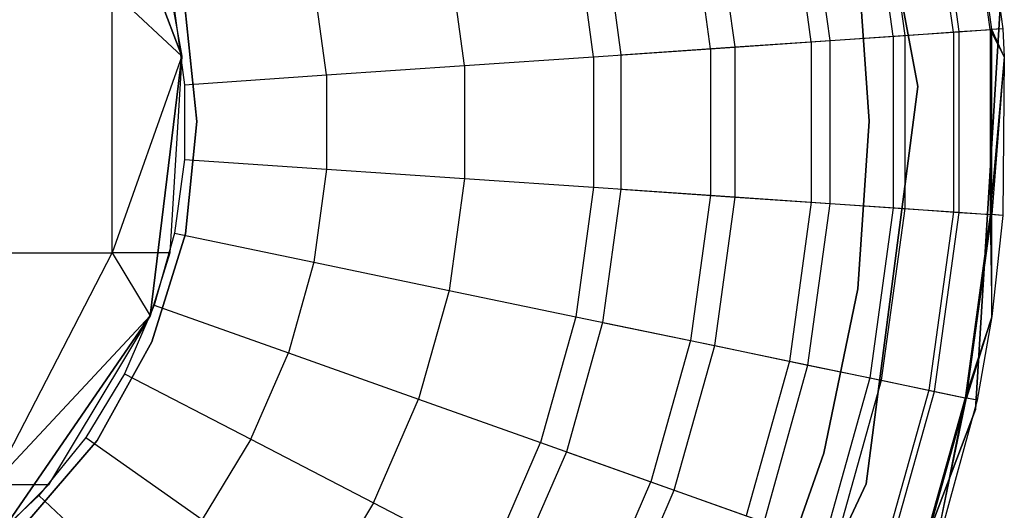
# Model space of a CAD drawing. Extents: x -28.1 to 0, y 0 to 28.1.
# Tile 136 of 215: x -0.355 to 0, y 13.935 to 14.111. Entities that reach past the tile are written whole.
import ezdxf

# ---------------------------------------------------------------- set-up
doc = ezdxf.new("R2010")
doc.units = 0
doc.header["$MEASUREMENT"] = 0
doc.layers.get('0').update_dxf_attribs({"color": 13, "linetype": 'CONTINUOUS'})

# ---------------------------------------------------------------- blocks, each defined once
blk = doc.blocks.new('ORTO_VIII_Z_ZAROWKA_OKAPO0')
at = {"color": 0}
for p, q in [((28.35241, 14.49016, 10.00781), (28.37889, 14.34849, 10.00781)), ((28.37889, 14.34849, 3.3149), (28.35241, 14.49016, 3.3149)), ((28.37889, 14.34849, 3.3149), (28.35241, 14.49016, 3.3149)), ((28.35241, 14.49016, 10.00781), (28.37889, 14.34849, 10.00781)), ((28.11385, 14.35948, 7.64954), (28.08044, 14.44758, 7.64954)), ((28.08044, 14.44758, 7.64954), (28.11385, 14.35948, 2.13773)), ((28.08044, 14.44758, 7.64954), (28.11385, 14.35948, 2.13773)), ((28.11385, 14.35948, 7.64954), (28.08044, 14.44758, 7.64954)), ((28.40494, 14.36903, 12.03365), (28.39587, 14.43497, 12.03365)), ((28.40494, 14.36903, 12.03365), (28.39587, 14.43497, 12.03365)), ((28.40548, 14.36907, 10.32419), (28.39641, 14.43508, 10.32419)), ((28.40548, 14.36907, 10.32419), (28.39641, 14.43508, 10.32419)), ((28.40027, 14.43588, 10.40345), (28.40941, 14.36934, 10.40345)), ((28.40027, 14.43588, 11.98237), (28.40941, 14.36934, 11.98237)), ((28.40027, 14.43588, 10.40345), (28.40941, 14.36934, 10.40345)), ((28.40027, 14.43588, 11.98237), (28.40941, 14.36934, 11.98237)), ((28.39165, 14.36813, 12.08336), (28.38283, 14.43226, 12.08336)), ((28.39165, 14.36813, 12.08336), (28.38283, 14.43226, 12.08336)), ((28.39373, 14.36827, 10.24572), (28.38488, 14.43268, 10.24572)), ((28.39373, 14.36827, 10.24572), (28.38488, 14.43268, 10.24572)), ((28.36995, 14.36664, 12.13001), (28.36153, 14.42783, 12.13001)), ((28.36995, 14.36664, 12.13001), (28.36153, 14.42783, 12.13001)), ((28.37427, 14.36694, 10.16879), (28.36578, 14.42872, 10.16879)), ((28.37427, 14.36694, 10.16879), (28.36578, 14.42872, 10.16879)), ((28.3473, 14.36509, 10.09418), (28.33931, 14.42321, 10.09418)), ((28.3473, 14.36509, 10.09418), (28.33931, 14.42321, 10.09418)), ((28.34049, 14.36463, 12.17217), (28.33263, 14.42183, 12.17217)), ((28.34049, 14.36463, 12.17217), (28.33263, 14.42183, 12.17217)), ((28.31307, 14.36275, 10.02262), (28.30572, 14.41623, 10.02262)), ((28.31307, 14.36275, 10.02262), (28.30572, 14.41623, 10.02262)), ((28.30418, 14.36214, 12.20857), (28.297, 14.41442, 12.20857)), ((28.30418, 14.36214, 12.20857), (28.297, 14.41442, 12.20857)), ((28.26212, 14.35926, 12.23809), (28.25572, 14.40584, 12.23809)), ((28.26212, 14.35926, 12.23809), (28.25572, 14.40584, 12.23809)), ((28.26535, 14.40785, 9.95481), (28.27194, 14.35994, 9.95481)), ((28.26535, 14.40785, 9.95481), (28.27194, 14.35994, 9.95481)), ((28.21558, 14.35608, 12.25984), (28.21004, 14.39635, 12.25984)), ((28.21558, 14.35608, 12.25984), (28.21004, 14.39635, 12.25984)), ((28.36135, 14.33603, 3.47238), (28.35718, 14.39634, 3.47238)), ((28.35718, 14.39634, 3.43301), (28.36135, 14.33603, 3.43301)), ((28.36135, 14.33603, 3.47238), (28.35718, 14.39634, 3.47238)), ((28.35718, 14.39634, 3.43301), (28.36135, 14.33603, 3.43301)), ((28.16598, 14.35269, 12.27316), (28.16137, 14.38624, 12.27316)), ((28.16598, 14.35269, 12.27316), (28.16137, 14.38624, 12.27316)), ((28.08872, 14.38286, 1.89944), (28.11385, 14.35948, 2.13773)), ((28.08872, 14.28865, 1.89944), (28.08872, 14.38286, 1.89944)), ((28.08872, 14.38286, 1.89944), (28.11385, 14.35948, 2.13773)), ((28.08872, 14.28865, 1.89944), (28.08872, 14.38286, 1.89944)), ((28.10956, 14.38286, 2.13773), (28.11385, 14.35948, 2.13773)), ((28.10956, 14.38286, 2.13773), (28.11385, 14.35948, 2.13773)), ((28.39957, 14.23235, 10.00781), (28.40868, 14.37876, 10.00781)), ((28.40868, 14.37876, 3.3149), (28.39957, 14.23235, 3.3149)), ((28.39957, 14.23235, 10.00781), (28.40868, 14.37876, 10.00781)), ((28.40868, 14.37876, 3.3149), (28.39957, 14.23235, 3.3149)), ((28.11117, 14.37581, 12.27765), (28.11482, 14.34919, 12.27765)), ((28.11117, 14.37581, 12.27765), (28.11482, 14.34919, 12.27765)), ((28.11509, 14.3763, 3.47238), (28.11922, 14.33588, 3.47238)), ((28.11922, 14.33588, 3.43301), (28.11509, 14.3763, 3.43301)), ((28.11922, 14.33588, 3.43301), (28.11509, 14.3763, 3.43301)), ((28.11509, 14.3763, 3.47238), (28.11922, 14.33588, 3.47238)), ((28.34049, 14.36463, 12.17217), (28.36995, 14.36664, 12.13001)), ((28.34049, 14.36463, 12.17217), (28.36995, 14.36664, 12.13001)), ((28.3473, 14.36509, 10.09418), (28.37427, 14.36694, 10.16879)), ((28.3473, 14.36509, 10.09418), (28.37427, 14.36694, 10.16879)), ((28.36995, 14.36664, 12.13001), (28.39165, 14.36813, 12.08336)), ((28.36995, 14.36664, 12.13001), (28.39165, 14.36813, 12.08336)), ((28.36995, 14.36664, 12.13001), (28.36995, 14.30487, 12.13001)), ((28.36995, 14.36664, 12.13001), (28.36995, 14.30487, 12.13001)), ((28.37427, 14.36694, 10.16879), (28.39373, 14.36827, 10.24572)), ((28.37427, 14.36694, 10.16879), (28.39373, 14.36827, 10.24572)), ((28.37427, 14.30458, 10.16879), (28.37427, 14.36694, 10.16879)), ((28.37427, 14.30458, 10.16879), (28.37427, 14.36694, 10.16879)), ((28.39165, 14.36813, 12.08336), (28.40494, 14.36903, 12.03365)), ((28.39165, 14.36813, 12.08336), (28.40494, 14.36903, 12.03365)), ((28.39165, 14.36813, 12.08336), (28.39165, 14.30339, 12.08336)), ((28.39165, 14.36813, 12.08336), (28.39165, 14.30339, 12.08336)), ((28.39373, 14.36827, 10.24572), (28.40548, 14.36907, 10.32419)), ((28.39373, 14.36827, 10.24572), (28.40548, 14.36907, 10.32419)), ((28.39373, 14.30325, 10.24572), (28.39373, 14.36827, 10.24572)), ((28.39373, 14.30325, 10.24572), (28.39373, 14.36827, 10.24572)), ((28.40941, 14.36934, 11.98237), (28.40494, 14.36903, 12.03365)), ((28.40941, 14.36934, 11.98237), (28.40494, 14.36903, 12.03365)), ((28.40494, 14.36903, 12.03365), (28.41, 14.35917, 11.98237)), ((28.40494, 14.36903, 12.03365), (28.41, 14.35917, 11.98237)), ((28.40494, 14.36903, 12.03365), (28.40494, 14.30248, 12.03365)), ((28.40494, 14.36903, 12.03365), (28.40494, 14.30248, 12.03365)), ((28.40941, 14.36934, 10.40345), (28.40548, 14.36907, 10.32419)), ((28.40941, 14.36934, 10.40345), (28.40548, 14.36907, 10.32419)), ((28.41, 14.35917, 10.40345), (28.40548, 14.36907, 10.32419)), ((28.41, 14.35917, 10.40345), (28.40548, 14.36907, 10.32419)), ((28.40548, 14.30244, 10.32419), (28.40548, 14.36907, 10.32419)), ((28.40548, 14.30244, 10.32419), (28.40548, 14.36907, 10.32419)), ((28.40941, 14.36934, 10.40345), (28.41, 14.35917, 10.40345)), ((28.40941, 14.36934, 11.98237), (28.40941, 14.36934, 10.40345)), ((28.40941, 14.36934, 11.98237), (28.40941, 14.36934, 10.40345)), ((28.40941, 14.36934, 11.98237), (28.41, 14.35917, 11.98237)), ((28.40941, 14.36934, 10.40345), (28.41, 14.35917, 10.40345)), ((28.40941, 14.36934, 11.98237), (28.41, 14.35917, 11.98237)), ((28.30418, 14.36214, 12.20857), (28.34049, 14.36463, 12.17217)), ((28.30418, 14.36214, 12.20857), (28.34049, 14.36463, 12.17217)), ((28.31307, 14.36275, 10.02262), (28.3473, 14.36509, 10.09418)), ((28.31307, 14.36275, 10.02262), (28.3473, 14.36509, 10.09418)), ((28.34049, 14.36463, 12.17217), (28.34049, 14.30689, 12.17217)), ((28.34049, 14.36463, 12.17217), (28.34049, 14.30689, 12.17217)), ((28.3473, 14.30642, 10.09418), (28.3473, 14.36509, 10.09418)), ((28.3473, 14.30642, 10.09418), (28.3473, 14.36509, 10.09418)), ((28.11385, 14.35948, 2.13773), (28.08872, 14.28865, 1.89944)), ((28.11385, 14.35948, 2.13773), (28.08872, 14.28865, 1.89944)), ((28.10249, 14.26595, 7.64954), (28.11385, 14.35948, 7.64954)), ((28.11385, 14.35948, 7.64954), (28.10249, 14.26595, 2.13773)), ((28.11385, 14.35948, 7.64954), (28.10249, 14.26595, 2.13773)), ((28.10249, 14.26595, 7.64954), (28.11385, 14.35948, 7.64954)), ((28.11385, 14.35948, 2.13773), (28.10956, 14.28865, 2.13773)), ((28.11385, 14.35948, 7.64954), (28.10956, 14.28865, 2.13773)), ((28.11385, 14.35948, 2.13773), (28.10956, 14.28865, 2.13773)), ((28.11385, 14.35948, 7.64954), (28.10956, 14.28865, 2.13773)), ((28.11385, 14.35948, 7.64954), (28.11385, 14.35948, 2.13773)), ((28.11385, 14.35948, 7.64954), (28.11385, 14.35948, 2.13773)), ((28.26212, 14.35926, 12.23809), (28.30418, 14.36214, 12.20857)), ((28.26212, 14.35926, 12.23809), (28.30418, 14.36214, 12.20857)), ((28.27194, 14.35994, 9.95481), (28.31307, 14.36275, 10.02262)), ((28.27194, 14.35994, 9.95481), (28.31307, 14.36275, 10.02262)), ((28.27194, 14.35994, 9.95481), (28.27194, 14.31158, 9.95481)), ((28.27194, 14.35994, 9.95481), (28.27194, 14.31158, 9.95481)), ((28.30418, 14.36214, 12.20857), (28.30418, 14.30937, 12.20857)), ((28.30418, 14.36214, 12.20857), (28.30418, 14.30937, 12.20857)), ((28.31307, 14.30876, 10.02262), (28.31307, 14.36275, 10.02262)), ((28.31307, 14.30876, 10.02262), (28.31307, 14.36275, 10.02262)), ((28.16598, 14.35269, 12.27316), (28.21558, 14.35608, 12.25984)), ((28.16598, 14.35269, 12.27316), (28.21558, 14.35608, 12.25984)), ((28.21558, 14.35608, 12.25984), (28.26212, 14.35926, 12.23809)), ((28.21558, 14.35608, 12.25984), (28.26212, 14.35926, 12.23809)), ((28.21558, 14.35608, 12.25984), (28.21558, 14.31543, 12.25984)), ((28.21558, 14.35608, 12.25984), (28.21558, 14.31543, 12.25984)), ((28.26212, 14.35926, 12.23809), (28.26212, 14.31225, 12.23809)), ((28.26212, 14.35926, 12.23809), (28.26212, 14.31225, 12.23809)), ((28.41, 14.35917, 11.98237), (28.40494, 14.30248, 12.03365)), ((28.41, 14.35917, 11.98237), (28.40494, 14.30248, 12.03365)), ((28.41, 14.35917, 10.40345), (28.40548, 14.30244, 10.32419)), ((28.41, 14.35917, 10.40345), (28.40548, 14.30244, 10.32419)), ((28.41, 14.35917, 10.40345), (28.40941, 14.30217, 10.40345)), ((28.41, 14.35917, 11.98237), (28.40941, 14.30217, 11.98237)), ((28.41, 14.35917, 10.40345), (28.40941, 14.30217, 10.40345)), ((28.41, 14.35917, 11.98237), (28.40941, 14.30217, 11.98237)), ((28.41, 14.35917, 11.98237), (28.41, 14.35917, 10.40345)), ((28.41, 14.35917, 11.98237), (28.41, 14.35917, 10.40345)), ((28.11482, 14.34919, 12.27765), (28.16598, 14.35269, 12.27316)), ((28.11482, 14.34919, 12.27765), (28.16598, 14.35269, 12.27316)), ((28.16598, 14.35269, 12.27316), (28.16598, 14.31882, 12.27316)), ((28.16598, 14.35269, 12.27316), (28.16598, 14.31882, 12.27316)), ((28.11482, 14.34919, 12.27765), (28.11482, 14.32232, 12.27765)), ((28.11482, 14.34919, 12.27765), (28.11482, 14.32232, 12.27765)), ((28.37889, 14.34849, 10.00781), (28.36029, 14.20558, 10.00781)), ((28.36029, 14.20558, 3.3149), (28.37889, 14.34849, 3.3149)), ((28.36029, 14.20558, 3.3149), (28.37889, 14.34849, 3.3149)), ((28.37889, 14.34849, 10.00781), (28.36029, 14.20558, 10.00781)), ((28.37889, 14.34849, 3.3149), (28.37889, 14.34849, 10.00781)), ((28.37889, 14.34849, 3.3149), (28.37889, 14.34849, 10.00781)), ((28.11922, 14.33588, 3.47238), (28.11514, 14.29546, 3.47238)), ((28.11514, 14.29546, 3.43301), (28.11922, 14.33588, 3.43301)), ((28.11514, 14.29546, 3.43301), (28.11922, 14.33588, 3.43301)), ((28.11922, 14.33588, 3.47238), (28.11514, 14.29546, 3.47238)), ((28.11922, 14.33588, 3.47238), (28.11922, 14.33588, 3.43301)), ((28.11922, 14.33588, 3.47238), (28.11922, 14.33588, 3.43301)), ((28.35726, 14.27572, 3.47238), (28.36135, 14.33603, 3.47238)), ((28.36135, 14.33603, 3.43301), (28.35726, 14.27572, 3.43301)), ((28.36135, 14.33603, 3.43301), (28.35726, 14.27572, 3.43301)), ((28.35726, 14.27572, 3.47238), (28.36135, 14.33603, 3.47238)), ((28.36135, 14.33603, 3.47238), (28.36135, 14.33603, 3.43301)), ((28.36135, 14.33603, 3.47238), (28.36135, 14.33603, 3.43301)), ((28.11482, 14.32232, 12.27765), (28.11117, 14.29571, 12.27765)), ((28.11482, 14.32232, 12.27765), (28.11117, 14.29571, 12.27765)), ((28.11482, 14.32232, 12.27765), (28.16598, 14.31882, 12.27316)), ((28.11482, 14.32232, 12.27765), (28.16598, 14.31882, 12.27316)), ((28.16598, 14.31882, 12.27316), (28.16137, 14.28527, 12.27316)), ((28.16598, 14.31882, 12.27316), (28.16137, 14.28527, 12.27316)), ((28.16598, 14.31882, 12.27316), (28.21558, 14.31543, 12.25984)), ((28.16598, 14.31882, 12.27316), (28.21558, 14.31543, 12.25984)), ((28.21558, 14.31543, 12.25984), (28.21004, 14.27516, 12.25984)), ((28.21558, 14.31543, 12.25984), (28.21004, 14.27516, 12.25984)), ((28.21558, 14.31543, 12.25984), (28.26212, 14.31225, 12.23809)), ((28.21558, 14.31543, 12.25984), (28.26212, 14.31225, 12.23809)), ((28.26212, 14.31225, 12.23809), (28.25572, 14.26567, 12.23809)), ((28.26212, 14.31225, 12.23809), (28.25572, 14.26567, 12.23809)), ((28.26212, 14.31225, 12.23809), (28.30418, 14.30937, 12.20857)), ((28.26212, 14.31225, 12.23809), (28.30418, 14.30937, 12.20857)), ((28.27194, 14.31158, 9.95481), (28.26535, 14.26366, 9.95481)), ((28.27194, 14.31158, 9.95481), (28.26535, 14.26366, 9.95481)), ((28.27194, 14.31158, 9.95481), (28.31307, 14.30876, 10.02262)), ((28.27194, 14.31158, 9.95481), (28.31307, 14.30876, 10.02262)), ((28.30418, 14.30937, 12.20857), (28.297, 14.25709, 12.20857)), ((28.30418, 14.30937, 12.20857), (28.297, 14.25709, 12.20857)), ((28.30418, 14.30937, 12.20857), (28.34049, 14.30689, 12.17217)), ((28.30418, 14.30937, 12.20857), (28.34049, 14.30689, 12.17217)), ((28.30572, 14.25528, 10.02262), (28.31307, 14.30876, 10.02262)), ((28.30572, 14.25528, 10.02262), (28.31307, 14.30876, 10.02262)), ((28.31307, 14.30876, 10.02262), (28.3473, 14.30642, 10.09418)), ((28.31307, 14.30876, 10.02262), (28.3473, 14.30642, 10.09418)), ((28.34049, 14.30689, 12.17217), (28.33263, 14.24968, 12.17217)), ((28.34049, 14.30689, 12.17217), (28.33263, 14.24968, 12.17217)), ((28.33931, 14.2483, 10.09418), (28.3473, 14.30642, 10.09418)), ((28.33931, 14.2483, 10.09418), (28.3473, 14.30642, 10.09418)), ((28.34049, 14.30689, 12.17217), (28.36995, 14.30487, 12.13001)), ((28.34049, 14.30689, 12.17217), (28.36995, 14.30487, 12.13001)), ((28.3473, 14.30642, 10.09418), (28.37427, 14.30458, 10.16879)), ((28.3473, 14.30642, 10.09418), (28.37427, 14.30458, 10.16879)), ((28.36995, 14.30487, 12.13001), (28.36153, 14.24368, 12.13001)), ((28.36995, 14.30487, 12.13001), (28.36153, 14.24368, 12.13001)), ((28.36578, 14.2428, 10.16879), (28.37427, 14.30458, 10.16879)), ((28.36578, 14.2428, 10.16879), (28.37427, 14.30458, 10.16879)), ((28.36995, 14.30487, 12.13001), (28.39165, 14.30339, 12.08336)), ((28.36995, 14.30487, 12.13001), (28.39165, 14.30339, 12.08336)), ((28.37427, 14.30458, 10.16879), (28.39373, 14.30325, 10.24572)), ((28.37427, 14.30458, 10.16879), (28.39373, 14.30325, 10.24572)), ((28.39165, 14.30339, 12.08336), (28.38283, 14.23925, 12.08336)), ((28.39165, 14.30339, 12.08336), (28.38283, 14.23925, 12.08336)), ((28.38488, 14.23883, 10.24572), (28.39373, 14.30325, 10.24572)), ((28.38488, 14.23883, 10.24572), (28.39373, 14.30325, 10.24572)), ((28.39165, 14.30339, 12.08336), (28.40494, 14.30248, 12.03365)), ((28.39165, 14.30339, 12.08336), (28.40494, 14.30248, 12.03365)), ((28.39373, 14.30325, 10.24572), (28.40548, 14.30244, 10.32419)), ((28.39373, 14.30325, 10.24572), (28.40548, 14.30244, 10.32419)), ((28.40494, 14.30248, 12.03365), (28.39587, 14.23654, 12.03365)), ((28.40494, 14.30248, 12.03365), (28.39587, 14.23654, 12.03365)), ((28.39641, 14.23643, 10.32419), (28.40548, 14.30244, 10.32419)), ((28.39641, 14.23643, 10.32419), (28.40548, 14.30244, 10.32419)), ((28.40941, 14.30217, 11.98237), (28.40494, 14.30248, 12.03365)), ((28.40494, 14.30248, 12.03365), (28.40555, 14.26572, 11.98237)), ((28.40941, 14.30217, 11.98237), (28.40494, 14.30248, 12.03365)), ((28.40494, 14.30248, 12.03365), (28.40555, 14.26572, 11.98237)), ((28.40941, 14.30217, 10.40345), (28.40548, 14.30244, 10.32419)), ((28.40941, 14.30217, 10.40345), (28.40548, 14.30244, 10.32419)), ((28.40555, 14.26572, 10.40345), (28.40548, 14.30244, 10.32419)), ((28.40555, 14.26572, 10.40345), (28.40548, 14.30244, 10.32419)), ((28.40941, 14.30217, 10.40345), (28.40555, 14.26572, 10.40345)), ((28.40941, 14.30217, 11.98237), (28.40555, 14.26572, 11.98237)), ((28.40941, 14.30217, 10.40345), (28.40555, 14.26572, 10.40345)), ((28.40941, 14.30217, 11.98237), (28.40555, 14.26572, 11.98237)), ((28.40941, 14.30217, 11.98237), (28.40941, 14.30217, 10.40345)), ((28.40941, 14.30217, 11.98237), (28.40941, 14.30217, 10.40345)), ((28.11117, 14.29571, 12.27765), (28.10392, 14.26983, 12.27765)), ((28.11117, 14.29571, 12.27765), (28.10392, 14.26983, 12.27765)), ((28.11117, 14.29571, 12.27765), (28.16137, 14.28527, 12.27316)), ((28.11117, 14.29571, 12.27765), (28.16137, 14.28527, 12.27316)), ((28.11514, 14.29546, 3.47238), (28.103, 14.25669, 3.47238)), ((28.103, 14.25669, 3.43301), (28.11514, 14.29546, 3.43301)), ((28.103, 14.25669, 3.43301), (28.11514, 14.29546, 3.43301)), ((28.11514, 14.29546, 3.47238), (28.103, 14.25669, 3.47238)), ((28.11514, 14.29546, 3.43301), (28.11514, 14.29546, 3.47238)), ((28.11514, 14.29546, 3.43301), (28.11514, 14.29546, 3.47238)), ((28.02681, 14.28865, 1.6684), (28.08872, 14.28865, 1.89944)), ((28.02681, 14.28865, 1.6684), (28.08872, 14.28865, 1.89944)), ((28.0456, 14.20522, 1.90705), (28.08872, 14.28865, 1.89944)), ((28.0456, 14.20522, 1.90705), (28.08872, 14.28865, 1.89944)), ((28.08872, 14.28865, 1.89944), (28.10249, 14.26595, 2.13773)), ((28.10956, 14.28865, 2.13773), (28.08872, 14.28865, 1.89944)), ((28.10956, 14.28865, 2.13773), (28.08872, 14.28865, 1.89944)), ((28.08872, 14.28865, 1.89944), (28.10249, 14.26595, 2.13773)), ((28.10956, 14.28865, 2.13773), (28.10249, 14.26595, 2.13773)), ((28.10956, 14.28865, 2.13773), (28.10249, 14.26595, 2.13773)), ((28.16137, 14.28527, 12.27316), (28.15223, 14.25266, 12.27316)), ((28.16137, 14.28527, 12.27316), (28.15223, 14.25266, 12.27316)), ((28.16137, 14.28527, 12.27316), (28.21004, 14.27516, 12.25984)), ((28.16137, 14.28527, 12.27316), (28.21004, 14.27516, 12.25984)), ((28.21004, 14.27516, 12.25984), (28.19908, 14.23602, 12.25984)), ((28.21004, 14.27516, 12.25984), (28.19908, 14.23602, 12.25984)), ((28.21004, 14.27516, 12.25984), (28.25572, 14.26567, 12.23809)), ((28.21004, 14.27516, 12.25984), (28.25572, 14.26567, 12.23809)), ((28.345, 14.21653, 3.47238), (28.35726, 14.27572, 3.47238)), ((28.35726, 14.27572, 3.43301), (28.345, 14.21653, 3.43301)), ((28.345, 14.21653, 3.47238), (28.35726, 14.27572, 3.47238)), ((28.35726, 14.27572, 3.43301), (28.345, 14.21653, 3.43301)), ((28.35726, 14.27572, 3.47238), (28.35726, 14.27572, 3.43301)), ((28.35726, 14.27572, 3.47238), (28.35726, 14.27572, 3.43301)), ((28.10392, 14.26983, 12.27765), (28.09321, 14.24519, 12.27765)), ((28.10392, 14.26983, 12.27765), (28.09321, 14.24519, 12.27765)), ((28.10392, 14.26983, 12.27765), (28.15223, 14.25266, 12.27316)), ((28.10392, 14.26983, 12.27765), (28.15223, 14.25266, 12.27316)), ((28.10249, 14.26595, 2.13773), (28.0456, 14.20522, 1.90705)), ((28.10249, 14.26595, 2.13773), (28.0456, 14.20522, 1.90705)), ((28.04897, 14.18841, 7.64954), (28.10249, 14.26595, 7.64954)), ((28.10249, 14.26595, 7.64954), (28.04897, 14.18841, 2.13773)), ((28.10249, 14.26595, 7.64954), (28.04897, 14.18841, 2.13773)), ((28.04897, 14.18841, 7.64954), (28.10249, 14.26595, 7.64954)), ((28.10249, 14.26595, 2.13773), (28.06578, 14.20522, 2.13773)), ((28.10249, 14.26595, 7.64954), (28.06578, 14.20522, 2.13773)), ((28.10249, 14.26595, 2.13773), (28.06578, 14.20522, 2.13773)), ((28.10249, 14.26595, 7.64954), (28.06578, 14.20522, 2.13773)), ((28.10249, 14.26595, 7.64954), (28.10249, 14.26595, 2.13773)), ((28.10249, 14.26595, 7.64954), (28.10249, 14.26595, 2.13773)), ((28.25572, 14.26567, 12.23809), (28.24303, 14.22039, 12.23809)), ((28.25572, 14.26567, 12.23809), (28.24303, 14.22039, 12.23809)), ((28.26535, 14.26366, 9.95481), (28.2523, 14.2171, 9.95481)), ((28.26535, 14.26366, 9.95481), (28.2523, 14.2171, 9.95481)), ((28.25572, 14.26567, 12.23809), (28.297, 14.25709, 12.20857)), ((28.25572, 14.26567, 12.23809), (28.297, 14.25709, 12.20857)), ((28.26535, 14.26366, 9.95481), (28.30572, 14.25528, 10.02262)), ((28.26535, 14.26366, 9.95481), (28.30572, 14.25528, 10.02262)), ((28.40555, 14.26572, 11.98237), (28.39587, 14.23654, 12.03365)), ((28.40555, 14.26572, 11.98237), (28.39587, 14.23654, 12.03365)), ((28.40555, 14.26572, 10.40345), (28.39641, 14.23643, 10.32419)), ((28.40555, 14.26572, 10.40345), (28.39641, 14.23643, 10.32419)), ((28.40555, 14.26572, 10.40345), (28.40027, 14.23563, 10.40345)), ((28.40555, 14.26572, 11.98237), (28.40027, 14.23563, 11.98237)), ((28.40555, 14.26572, 10.40345), (28.40027, 14.23563, 10.40345)), ((28.40555, 14.26572, 11.98237), (28.40027, 14.23563, 11.98237)), ((28.40555, 14.26572, 11.98237), (28.40555, 14.26572, 10.40345)), ((28.40555, 14.26572, 11.98237), (28.40555, 14.26572, 10.40345)), ((28.103, 14.25669, 3.47238), (28.0833, 14.22116, 3.47238)), ((28.0833, 14.22116, 3.43301), (28.103, 14.25669, 3.43301)), ((28.0833, 14.22116, 3.43301), (28.103, 14.25669, 3.43301)), ((28.103, 14.25669, 3.47238), (28.0833, 14.22116, 3.47238)), ((28.103, 14.25669, 3.43301), (28.103, 14.25669, 3.47238)), ((28.103, 14.25669, 3.43301), (28.103, 14.25669, 3.47238)), ((28.297, 14.25709, 12.20857), (28.28276, 14.20628, 12.20857)), ((28.297, 14.25709, 12.20857), (28.28276, 14.20628, 12.20857)), ((28.297, 14.25709, 12.20857), (28.33263, 14.24968, 12.17217)), ((28.297, 14.25709, 12.20857), (28.33263, 14.24968, 12.17217)), ((28.29115, 14.20329, 10.02262), (28.30572, 14.25528, 10.02262)), ((28.29115, 14.20329, 10.02262), (28.30572, 14.25528, 10.02262)), ((28.30572, 14.25528, 10.02262), (28.33931, 14.2483, 10.09418)), ((28.30572, 14.25528, 10.02262), (28.33931, 14.2483, 10.09418)), ((28.13874, 14.2216, 12.27316), (28.15223, 14.25266, 12.27316)), ((28.13874, 14.2216, 12.27316), (28.15223, 14.25266, 12.27316)), ((28.15223, 14.25266, 12.27316), (28.19908, 14.23602, 12.25984)), ((28.15223, 14.25266, 12.27316), (28.19908, 14.23602, 12.25984)), ((28.33263, 14.24968, 12.17217), (28.31705, 14.19409, 12.17217)), ((28.33263, 14.24968, 12.17217), (28.31705, 14.19409, 12.17217)), ((28.33263, 14.24968, 12.17217), (28.36153, 14.24368, 12.13001)), ((28.33263, 14.24968, 12.17217), (28.36153, 14.24368, 12.13001)), ((28.32348, 14.1918, 10.09418), (28.33931, 14.2483, 10.09418)), ((28.32348, 14.1918, 10.09418), (28.33931, 14.2483, 10.09418)), ((28.33931, 14.2483, 10.09418), (28.36578, 14.2428, 10.16879)), ((28.33931, 14.2483, 10.09418), (28.36578, 14.2428, 10.16879)), ((28.09321, 14.24519, 12.27765), (28.07925, 14.22224, 12.27765)), ((28.09321, 14.24519, 12.27765), (28.07925, 14.22224, 12.27765)), ((28.09321, 14.24519, 12.27765), (28.13874, 14.2216, 12.27316)), ((28.09321, 14.24519, 12.27765), (28.13874, 14.2216, 12.27316)), ((28.36153, 14.24368, 12.13001), (28.34487, 14.1842, 12.13001)), ((28.36153, 14.24368, 12.13001), (28.34487, 14.1842, 12.13001)), ((28.34895, 14.18275, 10.16879), (28.36578, 14.2428, 10.16879)), ((28.34895, 14.18275, 10.16879), (28.36578, 14.2428, 10.16879)), ((28.36153, 14.24368, 12.13001), (28.38283, 14.23925, 12.08336)), ((28.36153, 14.24368, 12.13001), (28.38283, 14.23925, 12.08336)), ((28.36578, 14.2428, 10.16879), (28.38488, 14.23883, 10.24572)), ((28.36578, 14.2428, 10.16879), (28.38488, 14.23883, 10.24572)), ((28.38283, 14.23925, 12.08336), (28.36537, 14.17692, 12.08336)), ((28.38283, 14.23925, 12.08336), (28.36537, 14.17692, 12.08336)), ((28.36733, 14.17622, 10.24572), (28.38488, 14.23883, 10.24572)), ((28.36733, 14.17622, 10.24572), (28.38488, 14.23883, 10.24572)), ((28.38283, 14.23925, 12.08336), (28.39587, 14.23654, 12.03365)), ((28.38283, 14.23925, 12.08336), (28.39587, 14.23654, 12.03365)), ((28.38488, 14.23883, 10.24572), (28.39641, 14.23643, 10.32419)), ((28.38488, 14.23883, 10.24572), (28.39641, 14.23643, 10.32419)), ((28.18288, 14.19873, 12.25984), (28.19908, 14.23602, 12.25984)), ((28.18288, 14.19873, 12.25984), (28.19908, 14.23602, 12.25984)), ((28.19908, 14.23602, 12.25984), (28.24303, 14.22039, 12.23809)), ((28.19908, 14.23602, 12.25984), (28.24303, 14.22039, 12.23809)), ((28.39587, 14.23654, 12.03365), (28.37792, 14.17246, 12.03365)), ((28.39587, 14.23654, 12.03365), (28.37792, 14.17246, 12.03365)), ((28.37843, 14.17227, 10.32419), (28.39641, 14.23643, 10.32419)), ((28.37843, 14.17227, 10.32419), (28.39641, 14.23643, 10.32419)), ((28.39587, 14.23654, 12.03365), (28.38349, 14.1748, 11.98237)), ((28.39587, 14.23654, 12.03365), (28.38349, 14.1748, 11.98237)), ((28.38349, 14.1748, 10.40345), (28.39641, 14.23643, 10.32419)), ((28.38349, 14.1748, 10.40345), (28.39641, 14.23643, 10.32419)), ((28.40027, 14.23563, 10.40345), (28.38349, 14.1748, 10.40345)), ((28.40027, 14.23563, 11.98237), (28.38349, 14.1748, 11.98237)), ((28.40027, 14.23563, 10.40345), (28.38349, 14.1748, 10.40345)), ((28.40027, 14.23563, 11.98237), (28.38349, 14.1748, 11.98237)), ((28.40027, 14.23563, 11.98237), (28.39587, 14.23654, 12.03365)), ((28.40027, 14.23563, 11.98237), (28.39587, 14.23654, 12.03365)), ((28.40027, 14.23563, 10.40345), (28.39641, 14.23643, 10.32419)), ((28.40027, 14.23563, 10.40345), (28.39641, 14.23643, 10.32419)), ((28.40027, 14.23563, 11.98237), (28.40027, 14.23563, 10.40345)), ((28.40027, 14.23563, 11.98237), (28.40027, 14.23563, 10.40345)), ((28.34772, 14.09512, 10.00781), (28.39957, 14.23235, 10.00781)), ((28.39957, 14.23235, 3.3149), (28.34772, 14.09512, 3.3149)), ((28.34772, 14.09512, 10.00781), (28.39957, 14.23235, 10.00781)), ((28.39957, 14.23235, 3.3149), (28.34772, 14.09512, 3.3149)), ((28.39957, 14.23235, 10.00781), (28.39957, 14.23235, 3.3149)), ((28.39957, 14.23235, 10.00781), (28.39957, 14.23235, 3.3149)), ((28.0833, 14.22116, 3.47238), (28.05686, 14.19031, 3.47238)), ((28.05686, 14.19031, 3.43301), (28.0833, 14.22116, 3.43301)), ((28.05686, 14.19031, 3.43301), (28.0833, 14.22116, 3.43301)), ((28.0833, 14.22116, 3.47238), (28.05686, 14.19031, 3.47238)), ((28.07925, 14.22224, 12.27765), (28.0623, 14.20139, 12.27765)), ((28.07925, 14.22224, 12.27765), (28.0623, 14.20139, 12.27765)), ((28.07925, 14.22224, 12.27765), (28.12114, 14.19267, 12.27316)), ((28.07925, 14.22224, 12.27765), (28.12114, 14.19267, 12.27316)), ((28.0833, 14.22116, 3.43301), (28.0833, 14.22116, 3.47238)), ((28.0833, 14.22116, 3.43301), (28.0833, 14.22116, 3.47238)), ((28.13874, 14.2216, 12.27316), (28.12114, 14.19267, 12.27316)), ((28.13874, 14.2216, 12.27316), (28.12114, 14.19267, 12.27316)), ((28.13874, 14.2216, 12.27316), (28.18288, 14.19873, 12.25984)), ((28.13874, 14.2216, 12.27316), (28.18288, 14.19873, 12.25984)), ((28.2243, 14.17727, 12.23809), (28.24303, 14.22039, 12.23809)), ((28.2243, 14.17727, 12.23809), (28.24303, 14.22039, 12.23809)), ((28.24303, 14.22039, 12.23809), (28.28276, 14.20628, 12.20857)), ((28.24303, 14.22039, 12.23809), (28.28276, 14.20628, 12.20857)), ((28.2523, 14.2171, 9.95481), (28.23304, 14.17274, 9.95481)), ((28.2523, 14.2171, 9.95481), (28.23304, 14.17274, 9.95481)), ((28.2523, 14.2171, 9.95481), (28.29115, 14.20329, 10.02262)), ((28.2523, 14.2171, 9.95481), (28.29115, 14.20329, 10.02262)), ((28.32479, 14.15955, 3.47238), (28.345, 14.21653, 3.47238)), ((28.345, 14.21653, 3.43301), (28.32479, 14.15955, 3.43301)), ((28.32479, 14.15955, 3.47238), (28.345, 14.21653, 3.47238)), ((28.345, 14.21653, 3.43301), (28.32479, 14.15955, 3.43301)), ((28.345, 14.21653, 3.47238), (28.345, 14.21653, 3.43301)), ((28.345, 14.21653, 3.47238), (28.345, 14.21653, 3.43301)), ((28.06578, 14.20522, 2.13773), (28.0456, 14.20522, 1.90705)), ((28.06578, 14.20522, 2.13773), (28.0456, 14.20522, 1.90705)), ((28.06578, 14.20522, 2.13773), (28.04897, 14.18841, 2.13773)), ((28.06578, 14.20522, 2.13773), (28.04897, 14.18841, 2.13773)), ((28.26173, 14.15787, 12.20857), (28.28276, 14.20628, 12.20857)), ((28.26173, 14.15787, 12.20857), (28.28276, 14.20628, 12.20857)), ((28.28276, 14.20628, 12.20857), (28.31705, 14.19409, 12.17217)), ((28.28276, 14.20628, 12.20857), (28.31705, 14.19409, 12.17217)), ((28.36029, 14.20558, 10.00781), (28.29844, 14.07541, 10.00781)), ((28.29844, 14.07541, 3.3149), (28.36029, 14.20558, 3.3149)), ((28.29844, 14.07541, 3.3149), (28.36029, 14.20558, 3.3149)), ((28.36029, 14.20558, 10.00781), (28.29844, 14.07541, 10.00781)), ((28.36029, 14.20558, 3.3149), (28.36029, 14.20558, 10.00781)), ((28.36029, 14.20558, 3.3149), (28.36029, 14.20558, 10.00781)), ((28.0623, 14.20139, 12.27765), (28.04266, 14.18306, 12.27765)), ((28.0623, 14.20139, 12.27765), (28.04266, 14.18306, 12.27765)), ((28.0623, 14.20139, 12.27765), (28.09977, 14.1664, 12.27316)), ((28.0623, 14.20139, 12.27765), (28.09977, 14.1664, 12.27316)), ((28.26965, 14.15377, 10.02262), (28.29115, 14.20329, 10.02262)), ((28.26965, 14.15377, 10.02262), (28.29115, 14.20329, 10.02262)), ((28.29115, 14.20329, 10.02262), (28.32348, 14.1918, 10.09418)), ((28.29115, 14.20329, 10.02262), (28.32348, 14.1918, 10.09418)), ((28.18288, 14.19873, 12.25984), (28.16176, 14.164, 12.25984)), ((28.18288, 14.19873, 12.25984), (28.16176, 14.164, 12.25984)), ((28.18288, 14.19873, 12.25984), (28.2243, 14.17727, 12.23809)), ((28.18288, 14.19873, 12.25984), (28.2243, 14.17727, 12.23809))]:
    blk.add_line(p, q, dxfattribs=at)

msp = doc.modelspace()

# ---------------------------------------------------------------- block references
at = {"color": 0}
msp.add_blockref('ORTO_VIII_Z_ZAROWKA_OKAPO0', (-28.41, -0.26151, -0.64167), dxfattribs=at)

doc.saveas('drawing.dxf')
